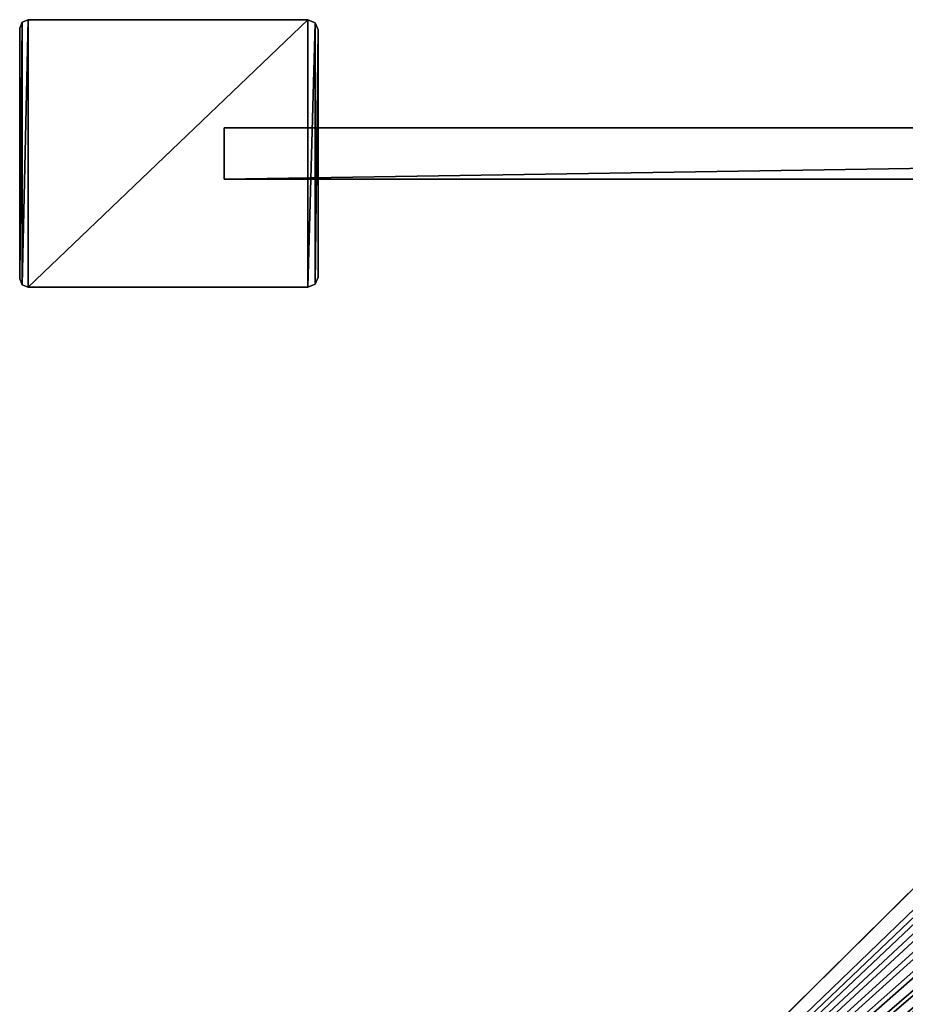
# Model space of a CAD drawing. Header units: metres. Extents: x 0 to 847, y -215 to 49.
# Tile 6 of 10: x 0 to 104, y -100 to 16. Entities that reach past the tile are written whole.
import ezdxf

# ---------------------------------------------------------------- set-up
doc = ezdxf.new("R2010")
doc.units = ezdxf.units.M

msp = doc.modelspace()

# ---------------------------------------------------------------- linework, layer by layer
at = {"layer": 'Y2A85L'}
for points in [[(178.153732, -18.019377, 1998), (10.203054, -179.964493, 1998), (181.160767, -18.215542, 1998)], [(10.203054, -179.964493, 1998), (178.153732, -18.019377, 1998), (170.052521, -21.619474, 1998)], [(181.160767, -18.215542, 1998), (10.203054, -179.964493, 1998), (184.033463, -19.125635, 1998)], [(184.033463, -19.125635, 1998), (10.203054, -179.964493, 1998), (186.604889, -20.696764, 1998)], [(186.604889, -20.696764, 1998), (10.203054, -179.964493, 1998), (188.725601, -22.837624, 1998)], [(170.052521, -21.619474, 1998), (170.052521, -21.619474, 1992), (10.203054, -179.964493, 1998)], [(170.052521, -21.619474, 1992), (166.849472, -24.792381, 1992), (10.203054, -179.964493, 1998)], [(188.725601, -22.837624, 1998), (10.203054, -179.964493, 1998), (190.272339, -25.42379, 1998)], [(10.203054, -179.964493, 1998), (166.849472, -24.792381, 1992), (13.352166, -176.845032, 1992)], [(166.849472, -30.5, 1992), (13.352166, -176.845032, 1992), (166.849472, -24.792381, 1992)], [(190.272339, -25.42379, 1998), (10.203054, -179.964493, 1998), (191.155228, -28.30497, 1998)], [(191.155228, -28.30497, 1998), (10.203054, -179.964493, 1998), (191.322952, -31.313715, 1998)], [(167.198166, -33.371788, 1992), (13.352166, -176.845032, 1992), (166.849472, -30.5, 1992)], [(191.322952, -31.313715, 1998), (10.203054, -179.964493, 1998), (190.765762, -34.275169, 1998)], [(168.223999, -36.076679, 1992), (13.352166, -176.845032, 1992), (167.198166, -33.371788, 1992)], [(190.765762, -34.275169, 1998), (10.203054, -179.964493, 1998), (189.516037, -37.017227, 1998)], [(169.86734, -38.457474, 1992), (13.352166, -176.845032, 1992), (168.223999, -36.076679, 1992)], [(189.516037, -37.017227, 1998), (10.203054, -179.964493, 1998), (187.646408, -39.380527, 1998)], [(172.0327, -40.375805, 1992), (13.352166, -176.845032, 1992), (169.86734, -38.457474, 1992)], [(187.646408, -39.380527, 1998), (10.203054, -179.964493, 1998), (27.796946, -197.725555, 1998)], [(174.594208, -41.720196, 1992), (13.352166, -176.845032, 1992), (172.0327, -40.375805, 1992)], [(187.646408, -39.380527, 1992), (187.646408, -39.380527, 1998), (27.796946, -197.725555, 1992)], [(187.646408, -39.380527, 1998), (27.796946, -197.725555, 1998), (27.796946, -197.725555, 1992)], [(27.796946, -197.725555, 1992), (185.666245, -40.375805, 1992), (187.646408, -39.380527, 1992)], [(185.666245, -40.375805, 1992), (27.796946, -197.725555, 1992), (183.104721, -41.720196, 1992)], [(177.40303, -42.412506, 1992), (13.352166, -176.845032, 1992), (174.594208, -41.720196, 1992)], [(13.352166, -176.845032, 1992), (183.104721, -41.720196, 1992), (19, -176.845032, 1992)], [(183.104721, -41.720196, 1992), (13.352166, -176.845032, 1992), (180.295914, -42.412506, 1992)], [(180.295914, -42.412506, 1992), (13.352166, -176.845032, 1992), (177.40303, -42.412506, 1992)], [(183.104721, -41.720196, 1992), (21.871788, -177.193726, 1992), (19, -176.845032, 1992)], [(21.871788, -177.193726, 1992), (183.104721, -41.720196, 1992), (24.576677, -178.219559, 1992)], [(24.576677, -178.219559, 1992), (183.104721, -41.720196, 1992), (26.957472, -179.8629, 1992)], [(26.957472, -179.8629, 1992), (183.104721, -41.720196, 1992), (28.875807, -182.028244, 1992)], [(183.104721, -41.720196, 1992), (27.796946, -197.725555, 1992), (28.875807, -195.661804, 1992)], [(28.875807, -195.661804, 1992), (30.220196, -193.100281, 1992), (183.104721, -41.720196, 1992)], [(28.875807, -182.028244, 1992), (183.104721, -41.720196, 1992), (30.220196, -184.589767, 1992)], [(30.220196, -193.100281, 1992), (30.912506, -190.291458, 1992), (183.104721, -41.720196, 1992)], [(30.220196, -184.589767, 1992), (183.104721, -41.720196, 1992), (30.912506, -187.39859, 1992)], [(30.912506, -187.39859, 1992), (183.104721, -41.720196, 1992), (30.912506, -190.291458, 1992)]]:
    msp.add_3dface(points, dxfattribs=at)
at = {"layer": 'Y2A85L0'}
for points in [[(0.292893, -15.407254, 2000), (0.292897, 15.407258, 2000), (0, -14.700147, 2000)], [(0.292897, 15.407258, 2000), (0, 14.700159, 2000), (0, -14.700147, 2000)], [(0, 14.700159), (0, 14.700159, 2000), (0.292897, 15.407258)], [(0, 14.700159, 2000), (0.292897, 15.407258, 2000), (0.292897, 15.407258)], [(0.292893, -15.407254), (0, -14.700147), (0.292897, 15.407258)], [(0.292897, 15.407258), (0, -14.700147), (0, 14.700159)], [(1, -15.700147, 2000), (1, 15.700147, 2000), (0.292893, -15.407254, 2000)], [(1, 15.700147, 2000), (0.292897, 15.407258, 2000), (0.292893, -15.407254, 2000)], [(1, -15.700147), (0.292893, -15.407254), (1, 15.700147)], [(1, 15.700147), (0.292893, -15.407254), (0.292897, 15.407258)], [(0.292897, 15.407258), (0.292897, 15.407258, 2000), (1, 15.700147)], [(0.292897, 15.407258, 2000), (1, 15.700147, 2000), (1, 15.700147)], [(33.799999, -15.700147, 2000), (33.799999, 15.700147, 2000), (1, -15.700147, 2000)], [(33.799999, 15.700147, 2000), (1, 15.700147, 2000), (1, -15.700147, 2000)], [(1, 15.700147), (1, 15.700147, 2000), (33.799999, 15.700147)], [(1, 15.700147, 2000), (33.799999, 15.700147, 2000), (33.799999, 15.700147)], [(33.799999, -15.700147), (1, -15.700147), (33.799999, 15.700147)], [(33.799999, 15.700147), (1, -15.700147), (1, 15.700147)], [(34.648529, 15.348675, 2000), (33.799999, 15.700147, 2000), (33.799999, -15.700147, 2000)], [(33.799999, 15.700147), (33.799999, 15.700147, 2000), (34.648529, 15.348675)], [(33.799999, 15.700147, 2000), (34.648529, 15.348675, 2000), (34.648529, 15.348675)], [(34.648529, 15.348675), (33.799999, -15.700147), (33.799999, 15.700147)], [(34.648529, -15.348675, 2000), (34.648529, 15.348675, 2000), (33.799999, -15.700147, 2000)], [(33.799999, -15.700147), (34.648529, 15.348675), (34.648529, -15.348675)], [(35, 14.500147, 2000), (34.648529, 15.348675, 2000), (34.648529, -15.348675, 2000)], [(34.648529, 15.348675), (34.648529, 15.348675, 2000), (35, 14.500147)], [(34.648529, 15.348675, 2000), (35, 14.500147, 2000), (35, 14.500147)], [(34.648529, 15.348675), (35, 14.500147), (34.648529, -15.348675)], [(0, -14.700147), (0, -14.700147, 2000), (0, 14.700159)], [(0, -14.700147, 2000), (0, 14.700159, 2000), (0, 14.700159)], [(35, -14.500147, 2000), (35, 14.500147, 2000), (34.648529, -15.348675, 2000)], [(34.648529, -15.348675), (35, 14.500147), (35, -14.500147)], [(35, 14.500147), (35, 14.500147, 2000), (35, -14.500147)], [(35, 14.500147, 2000), (35, -14.500147, 2000), (35, -14.500147)], [(0.292893, -15.407254), (0.292893, -15.407254, 2000), (0, -14.700147)], [(0.292893, -15.407254, 2000), (0, -14.700147, 2000), (0, -14.700147)], [(35, -14.500147), (35, -14.500147, 2000), (34.648529, -15.348675)], [(35, -14.500147, 2000), (34.648529, -15.348675, 2000), (34.648529, -15.348675)], [(1, -15.700147), (1, -15.700147, 2000), (0.292893, -15.407254)], [(1, -15.700147, 2000), (0.292893, -15.407254, 2000), (0.292893, -15.407254)], [(1, -15.700147), (33.799999, -15.700147), (1, -15.700147, 2000)], [(33.799999, -15.700147), (33.799999, -15.700147, 2000), (1, -15.700147, 2000)], [(34.648529, -15.348675), (34.648529, -15.348675, 2000), (33.799999, -15.700147)], [(34.648529, -15.348675, 2000), (33.799999, -15.700147, 2000), (33.799999, -15.700147)]]:
    msp.add_3dface(points, dxfattribs=at)
at = {"layer": 'Y2A85L01'}
for points in [[(24.000277, -3, 3), (24.000277, -3, 1994), (24.000277, 3, 3)], [(24.000277, -3, 1994), (24.000277, 3, 1994), (24.000277, 3, 3)], [(24.000277, 3, 3), (24.000277, 3, 1994), (411.000275, 3, 3)], [(24.000277, 3, 1994), (411.000275, 3, 1994), (411.000275, 3, 3)], [(24.000277, 3, 3), (411.000275, 3, 3), (24.000277, -3, 3)], [(411.000275, 3, 3), (411.000275, -3, 3), (24.000277, -3, 3)], [(24.000277, 3, 1994), (24.000277, -3, 1994), (411.000275, 3, 1994)], [(24.000277, -3, 1994), (411.000275, -3, 1994), (411.000275, 3, 1994)], [(411.000275, -3, 3), (411.000275, -3, 1994), (24.000277, -3, 3)], [(411.000275, -3, 1994), (24.000277, -3, 1994), (24.000277, -3, 3)]]:
    msp.add_3dface(points, dxfattribs=at)

doc.saveas('drawing.dxf')
